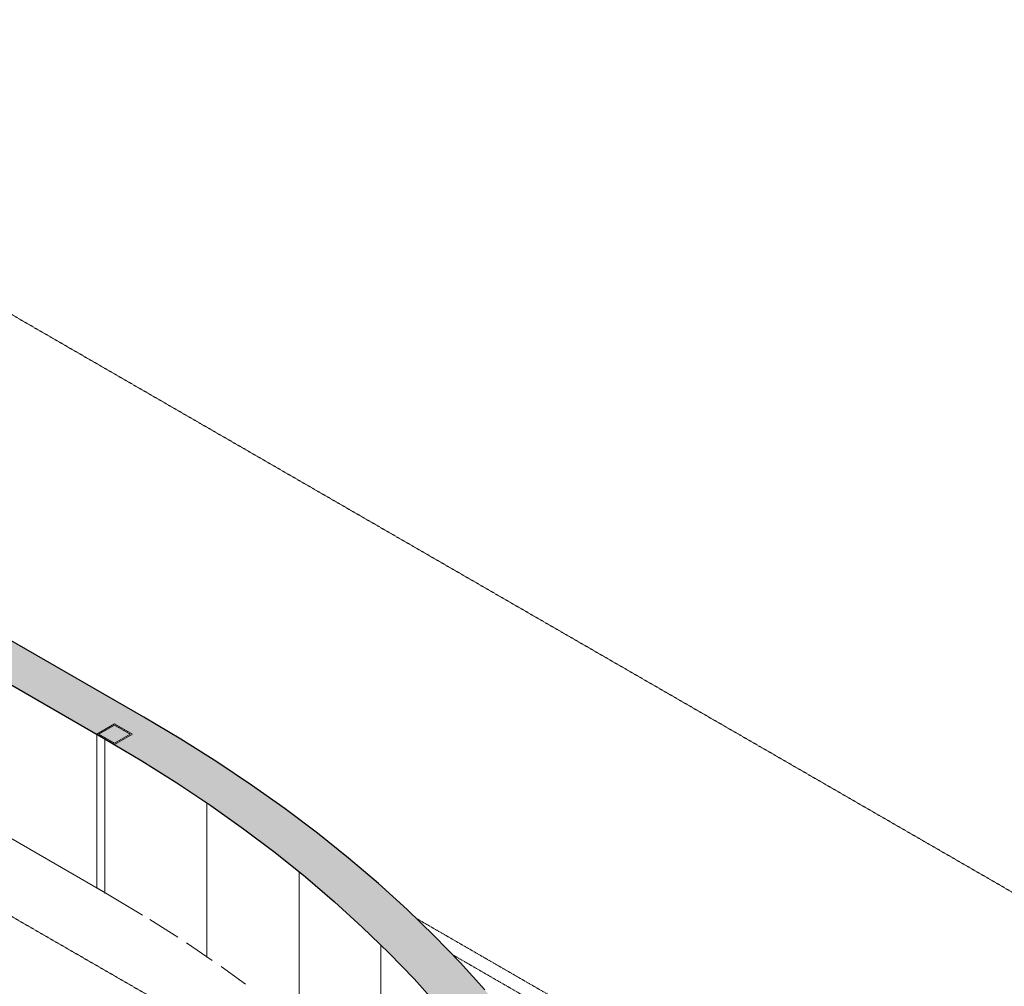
# Model space of a CAD drawing. Header units: millimetres. Extents: x 2807 to 348062, y -35711 to 43067.
# Tile 96 of 191: x 67128 to 74957, y -8702 to -1016. Entities that reach past the tile are written whole.
import ezdxf

# ---------------------------------------------------------------- set-up
doc = ezdxf.new("R2010")
doc.units = ezdxf.units.MM
for name, pattern in [('Hidden', [7.14375, 4.7625, -2.38125]), ('THO_hhidden', [2.5, 1.5, -1]), ('THO_hidden', [6, 3, -3])]:
    doc.linetypes.add(name, pattern=pattern)
doc.layers.add('A-DETL', color=7, linetype='Continuous', lineweight=13, true_color=0x00a600)
doc.layers.add('G-ANNO-SYMB', color=7, linetype='THO_hidden', lineweight=13, true_color=0xff8040)
for name, color, linetype, lineweight in [('A-FLOR', 7, 'Continuous', 18), ('A-WALL-PATT', 7, 'Continuous', 25), ('I-WALL', 7, 'Continuous', 18), ('S-COLS', 7, 'Continuous', 13)]:
    doc.layers.add(name, color=color, linetype=linetype, lineweight=lineweight)

# ---------------------------------------------------------------- blocks, each defined once
blk = doc.blocks.new('FP_73-00 isometrie begane grond _plotview_')
at = {"layer": 'A-WALL-PATT', "color": 8, "lineweight": 13, "true_color": 0x808080}
for p, q in [((67805.1, -7964.2), (67805.1, -6742.2)), ((68616, -8474.1), (68616, -7252)), ((69349, -9021.8), (69349, -7799.8)), ((69998.6, -9603.6), (69998.6, -8381.6)), ((70560.2, -9841.8), (70560.2, -8993.1)), ((71029.7, -9745.3), (71029.7, -9630)), ((71403.8, -11509.7), (71403.8, -10287.7)), ((71679.7, -12183.3), (71679.7, -10961.3)), ((71855.4, -12868), (71855.4, -11646)), ((71929.7, -12814.6), (71929.7, -12336.8))]:
    blk.add_line(p, q, dxfattribs=at)
blk = doc.blocks.new('NLRS_28_SCO_UN_koker_gen_bcb - K200_200_12_5-V105-00 isometrie begane grond _plotview_')
at = {"layer": 'S-COLS'}
h = blk.add_hatch(dxfattribs=at)
h.set_pattern_fill('FP_5', color=256, style=0, pattern_type=2)
h.set_pattern_definition([(30, (3507.014, -1231.216), (-42.426292, 24.494494), []), (30, (3507.014, -1206.967), (-42.426292, 24.494494), [])])
h.paths.add_polyline_path([(67882, -6779.5), (68023.4, -6697.9), (67882, -6616.2), (67740.6, -6697.9)])
h.paths.add_polyline_path([(67882, -6769.3), (67758.2, -6697.9), (67882, -6626.4), (68005.7, -6697.9)])
at = {"layer": 'S-COLS', "lineweight": 18}
for p, q in [((67882, -6616.2), (67740.6, -6697.9)), ((67758.2, -6697.9), (67882, -6626.4)), ((68023.4, -6697.9), (67882, -6616.2)), ((67882, -6626.4), (68005.7, -6697.9)), ((67740.6, -6697.9), (67882, -6779.5)), ((67882, -6769.3), (67758.2, -6697.9)), ((67882, -6779.5), (68023.4, -6697.9)), ((68005.7, -6697.9), (67882, -6769.3))]:
    blk.add_line(p, q, dxfattribs=at)
at = {"layer": 'S-COLS'}
for p in [(67740.6, -6697.9), (67811.3, -7960.7)]:
    blk.add_line(p, (67740.6, -7919.9), dxfattribs=at)

msp = doc.modelspace()

# ---------------------------------------------------------------- hatches: boundary and pattern name
at = {"layer": 'A-WALL-PATT', "lineweight": 18, "true_color": 0x808080}
for points in [[(67811.3, -6738.7), (68115.3, -6563.1), (44356.6, 7154), (44052.5, 6978.4), (67507.2, -6563.1)], [(68115.3, -18426.8), (68409.8, -18251.8), (68695.3, -18071.9), (68971.7, -17887.2), (69238.6, -17698), (69495.9, -17504.5), (69743.3, -17306.6), (69980.7, -17104.7), (70207.8, -16898.9), (70424.4, -16689.4), (70630.4, -16476.3), (70825.5, -16259.9), (71009.7, -16040.3), (71182.7, -15817.6), (71344.5, -15592.2), (71494.8, -15364.1), (71633.5, -15133.6), (71760.6, -14900.9), (71876, -14666.2), (71979.4, -14429.6), (72070.9, -14191.3), (72150.3, -13951.7), (72217.6, -13710.8), (72272.8, -13468.9), (72315.8, -13226.1), (72346.5, -12982.7), (72364.9, -12738.9), (72371, -12495), (72364.9, -12251), (72346.1, -12004), (72315.8, -11763.8), (72272.8, -11521.1), (72217.6, -11279.1), (72150.3, -11038.2), (72070.9, -10798.6), (71979.4, -10560.4), (71876, -10323.8), (71760.6, -10089), (71633.5, -9856.3), (71494.8, -9625.8), (71344.5, -9397.7), (71182.7, -9172.3), (71006.4, -8945.7), (70825.5, -8730), (70630.4, -8513.6), (70424.4, -8300.5), (70207.8, -8091), (69971.8, -7877.7), (69688.3, -7639.3), (69449, -7450.2), (69201.3, -7265.5), (68945.5, -7085.2), (68681.8, -6909.5), (68409.8, -6738.2), (68115.3, -6563.1), (67811.3, -6738.7), (68112.2, -6918.1), (68403.5, -7102.7), (68684.1, -7291.9), (68954.1, -7485.5), (69213.1, -7683.3), (69452.3, -7877.7), (69630.7, -8029.7), (69851.9, -8230.8), (70062.8, -8435.5), (70263.3, -8643.6), (70453.1, -8855.1), (70632.1, -9069.7), (70800.2, -9287.2), (70957.2, -9507.4), (71144.9, -9798.2), (71275.5, -10023.5), (71394.7, -10250.9), (71502.4, -10480.2), (71598.4, -10711.2), (71682.7, -10943.7), (71755.2, -11177.6), (71815.9, -11412.6), (71864.6, -11648.5), (71901.4, -11885.1), (71926.3, -12122.2), (71939.1, -12359.7), (71939.1, -12615), (71928.8, -12834.8), (71905.6, -13072), (71870.4, -13308.7), (71823.3, -13544.7), (71764.3, -13779.8), (71693.5, -14013.8), (71610.8, -14246.6), (71516.4, -14477.8), (71410.4, -14707.4), (71292.8, -14935), (71163.7, -15160.6), (70978.4, -15451.3), (70821.4, -15674.1), (70653, -15894.2), (70456.4, -16130.3), (70282.8, -16325.2), (70081.4, -16535.8), (69869.2, -16742.8), (69646.6, -16946.2), (69413.6, -17145.6), (69170.5, -17341), (68917.5, -17532.2), (68654.9, -17719), (68331.7, -17933.4), (68101.5, -18078.6), (67812.2, -18251.8), (68101.5, -18418.8)]]:
    msp.add_hatch(color=8, dxfattribs=at).paths.add_polyline_path(points)
at = {"layer": 'A-WALL-PATT', "lineweight": 13, "true_color": 0x808080}
h = msp.add_hatch(dxfattribs=at)
h.set_pattern_fill('FP_4', color=8, style=0, pattern_type=2)
h.set_pattern_definition([(90, (67811.3, -7960.7), (-848.528, 489.898), [])])
h.paths.add_polyline_path([(67811.3, -7960.7), (67810.4, -6738.2), (66158.4, -5784.4), (66158.4, -7006.4), (67667.5, -7877.7)])
h.paths.add_polyline_path([(64985.2, -6329.1), (65125.5, -6249.5), (65150.8, -6264.1), (66070, -5733.4), (64081.3, -4585.2), (64081.3, -5807.2), (64982.9, -6327.7)])
h.paths.add_polyline_path([(62948.4, -5153.1), (63381.7, -4902.9), (63381.7, -4891.5), (63413.2, -4871.1), (63413.2, -4868.9), (63992.9, -4534.1), (58521.7, -1375.3), (58521.7, -2597.3), (59894.1, -3389.7), (60033.1, -3309.4), (60174.5, -3391), (60174.5, -3551.6), (62902.8, -5126.8)])
h.paths.add_polyline_path([(57348.5, -1920), (57487.5, -1839.7), (57514, -1855), (58433.3, -1324.3), (53430.5, 1564.1), (53430.5, 342.1), (57346.1, -1918.6)])
h.paths.add_polyline_path([(52257.3, 1019.4), (52396.4, 1099.7), (52422.9, 1084.4), (53342.1, 1615.1), (47870.9, 4773.9), (47870.9, 3551.9), (52254.9, 1020.8)])
h.paths.add_polyline_path([(46770.5, 4187.2), (47159.3, 4411.6), (47159.3, 4460.6), (47202.7, 4488), (47202.7, 4490.2), (47782.5, 4824.9), (45793.7, 5973.1), (45793.7, 4751.1), (46583, 4295.5)])
h.paths.add_polyline_path([(44620.6, 5428.5), (44759.6, 5508.8), (44786.1, 5493.5), (45705.4, 6024.2), (44052.5, 6978.4), (44052.9, 5756.2), (44618.2, 5429.9)])

# ---------------------------------------------------------------- linework, layer by layer
at = {"layer": 'A-DETL', "color": 7, "linetype": 'THO_hhidden'}
for p, q in [((70281.1, -8161.9), (73964.2, -10288.3)), ((70570.1, -8451.2), (74069.2, -10471.4))]:
    msp.add_line(p, q, dxfattribs=at)
at = {"layer": 'A-FLOR'}
for p, q in [((67811.3, -7960.7), (66158.4, -7006.4)), ((68105.1, -8135.5), (67811.3, -7960.7)), ((68385.9, -8312.8), (68162.3, -8170.7)), ((68659.4, -8496.1), (68454.1, -8357.5)), ((68923.4, -8684), (68729.5, -8544.9))]:
    msp.add_line(p, q, dxfattribs=at)
at = {"layer": 'G-ANNO-SYMB'}
for p, q in [((88267.6, -15602.5), (28699.6, 18789.1)), ((88267.6, -20389.1), (28699.6, 14002.5))]:
    msp.add_line(p, q, dxfattribs=at)
at = {"layer": 'I-WALL', "lineweight": 25}
for p, q in [((68115.3, -6563.1), (44356.6, 7154)), ((66184.9, -5799.7), (67811.3, -6738.7))]:
    msp.add_line(p, q, dxfattribs=at)
for points in [[(70825.5, -8730, 0), (70630.4, -8513.6, 0), (70424.4, -8300.5, 0), (70207.8, -8091, 0), (69980.7, -7885.2, 0), (69743.3, -7683.3, 0), (69495.9, -7485.5, 0), (69238.6, -7291.9, 0), (68971.7, -7102.7, 0), (68695.3, -6918.1, 0), (68409.8, -6738.2, 0), (68115.3, -6563.1, 0)], [(67811.3, -6738.7, 0), (68098.7, -6909.5, 0), (68377.3, -7085.2, 0), (68646.9, -7265.5, 0), (68907.3, -7450.2, 0), (69158.2, -7639.3, 0), (69399.3, -7832.5, 0), (69630.7, -8029.7, 0), (69851.9, -8230.8, 0), (70062.8, -8435.5, 0), (70263.3, -8643.6, 0), (70453.1, -8855.1, 0), (70632.1, -9069.7, 0), (70800.2, -9287.2, 0), (70957.2, -9507.4, 0), (71103, -9730.2, 0)]]:
    msp.add_polyline3d(points, dxfattribs=at)

# ---------------------------------------------------------------- block references
at = {"layer": 'I-WALL'}
msp.add_blockref('FP_73-00 isometrie begane grond _plotview_', (0, 0), dxfattribs=at)
at = {"layer": 'S-COLS', "linetype": 'Hidden'}
msp.add_blockref('NLRS_28_SCO_UN_koker_gen_bcb - K200_200_12_5-V105-00 isometrie begane grond _plotview_', (0, 0), dxfattribs=at)

doc.saveas('drawing.dxf')
